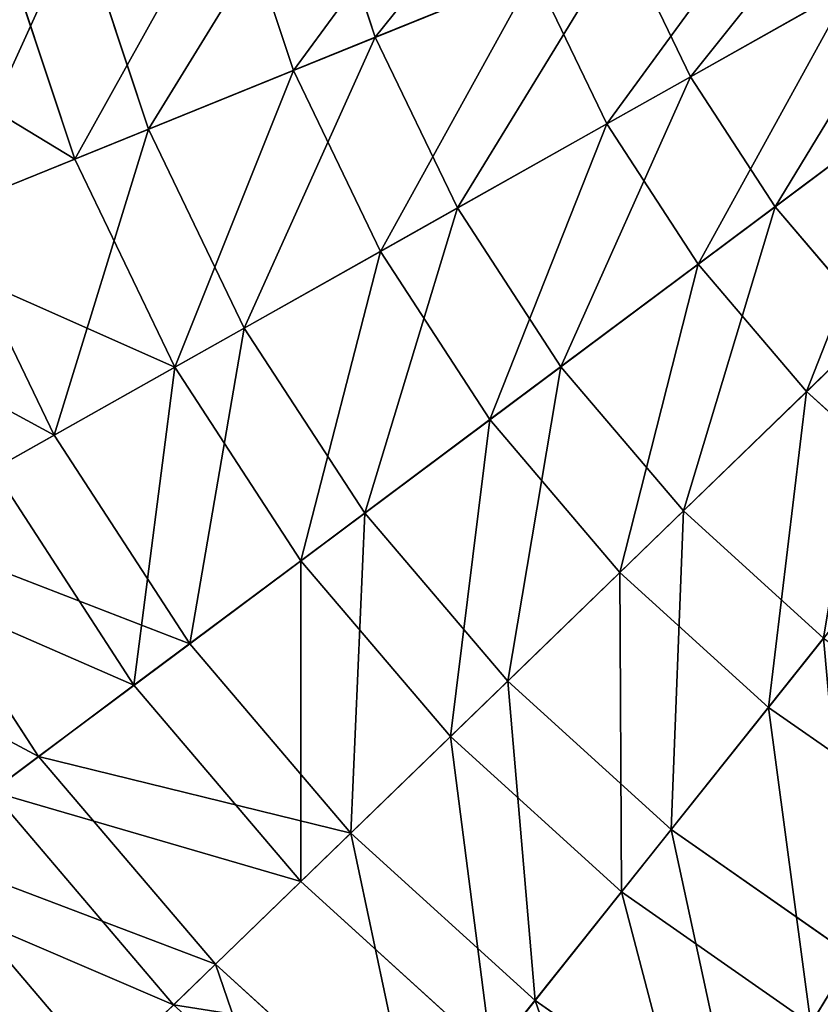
# Model space of a CAD drawing. Extents: x 1 to 133, y -12 to 0.
# Tile 161 of 256: x 46.46 to 48.35, y -9.55 to -7.23. Entities that reach past the tile are written whole.
import ezdxf

# ---------------------------------------------------------------- set-up
doc = ezdxf.new("R2010")
doc.units = 0
doc.header["$LTSCALE"] = 2.54
doc.layers.get('0').update_dxf_attribs({"color": 13, "linetype": 'CONTINUOUS'})

# ---------------------------------------------------------------- blocks, each defined once
blk = doc.blocks.new('SLING_IV_-_Z_O_ENIE16_06_B')
at = {"color": 0}
for p, q in [((47.1576, -6.8447, 1.7234), (47.2983, -7.2684, 1.7234)), ((47.1576, -6.8447, 1.7234), (47.2983, -7.2684, 1.7234)), ((46.9559, -6.8976, 11.3367), (47.1051, -7.3467, 11.3367)), ((46.9559, -6.8976, 11.3367), (47.1051, -7.3467, 11.3367)), ((46.5994, -6.991, 2.1915), (46.7634, -7.485, 2.1915)), ((46.5994, -6.991, 2.1915), (46.7634, -7.485, 2.1915)), ((47.8827, -7.0318, 1.3301), (47.2983, -7.2684, 1.7234)), ((47.8827, -7.0318, 1.3301), (47.2983, -7.2684, 1.7234)), ((47.8827, -7.0318, 1.3301), (48.0414, -7.3613, 1.3301)), ((47.8827, -7.0318, 1.3301), (48.0414, -7.3613, 1.3301)), ((48.6289, -7.0304, 1.0178), (48.0414, -7.3613, 1.3301)), ((48.6289, -7.0304, 1.0178), (48.0414, -7.3613, 1.3301)), ((46.4179, -7.0386, 10.8439), (46.5895, -7.5554, 10.8439)), ((46.4179, -7.0386, 10.8439), (46.5895, -7.5554, 10.8439)), ((47.1051, -7.3467, 11.3367), (47.6731, -7.1167, 11.7569)), ((47.1051, -7.3467, 11.3367), (47.6731, -7.1167, 11.7569)), ((47.6731, -7.1167, 11.7569), (47.8444, -7.4723, 11.7569)), ((47.6731, -7.1167, 11.7569), (47.8444, -7.4723, 11.7569)), ((47.8444, -7.4723, 11.7569), (48.4195, -7.1484, 12.0982)), ((47.8444, -7.4723, 11.7569), (48.4195, -7.1484, 12.0982)), ((48.7813, -7.2645, 1.0178), (48.2409, -7.6678, 1.3301)), ((48.7813, -7.2645, 1.0178), (48.2409, -7.6678, 1.3301)), ((47.2983, -7.2684, 1.7234), (46.7634, -7.485, 2.1915)), ((47.2983, -7.2684, 1.7234), (46.7634, -7.485, 2.1915)), ((47.2983, -7.2684, 1.7234), (47.492, -7.6707, 1.7234)), ((47.2983, -7.2684, 1.7234), (47.492, -7.6707, 1.7234)), ((46.5895, -7.5554, 10.8439), (47.1051, -7.3467, 11.3367)), ((46.5895, -7.5554, 10.8439), (47.1051, -7.3467, 11.3367)), ((47.1051, -7.3467, 11.3367), (47.3104, -7.773, 11.3367)), ((47.1051, -7.3467, 11.3367), (47.3104, -7.773, 11.3367)), ((48.0414, -7.3613, 1.3301), (47.492, -7.6707, 1.7234)), ((48.0414, -7.3613, 1.3301), (47.492, -7.6707, 1.7234)), ((48.0414, -7.3613, 1.3301), (48.2409, -7.6678, 1.3301)), ((48.0414, -7.3613, 1.3301), (48.2409, -7.6678, 1.3301)), ((48.0597, -7.8031, 11.7569), (48.5887, -7.4082, 12.0982)), ((48.0597, -7.8031, 11.7569), (48.5887, -7.4082, 12.0982)), ((47.3104, -7.773, 11.3367), (47.8444, -7.4723, 11.7569)), ((47.3104, -7.773, 11.3367), (47.8444, -7.4723, 11.7569)), ((47.8444, -7.4723, 11.7569), (48.0597, -7.8031, 11.7569)), ((47.8444, -7.4723, 11.7569), (48.0597, -7.8031, 11.7569)), ((46.7634, -7.485, 2.1915), (46.2863, -7.6781, 2.7275)), ((46.7634, -7.485, 2.1915), (46.2863, -7.6781, 2.7275)), ((46.7634, -7.485, 2.1915), (46.9892, -7.9539, 2.1915)), ((46.7634, -7.485, 2.1915), (46.9892, -7.9539, 2.1915)), ((46.1343, -7.7397, 10.2862), (46.5895, -7.5554, 10.8439)), ((46.1343, -7.7397, 10.2862), (46.5895, -7.5554, 10.8439)), ((46.5895, -7.5554, 10.8439), (46.8257, -8.046, 10.8439)), ((46.5895, -7.5554, 10.8439), (46.8257, -8.046, 10.8439)), ((48.3155, -8.1036, 11.7569), (48.7897, -7.6444, 12.0982)), ((48.3155, -8.1036, 11.7569), (48.7897, -7.6444, 12.0982)), ((46.2863, -7.6781, 2.7275), (46.5407, -8.2065, 2.7275)), ((46.2863, -7.6781, 2.7275), (46.5407, -8.2065, 2.7275)), ((47.492, -7.6707, 1.7234), (46.9892, -7.9539, 2.1915)), ((47.492, -7.6707, 1.7234), (46.9892, -7.9539, 2.1915)), ((47.492, -7.6707, 1.7234), (47.7356, -8.0449, 1.7234)), ((47.492, -7.6707, 1.7234), (47.7356, -8.0449, 1.7234)), ((48.2409, -7.6678, 1.3301), (47.7356, -8.0449, 1.7234)), ((48.2409, -7.6678, 1.3301), (47.7356, -8.0449, 1.7234)), ((48.2409, -7.6678, 1.3301), (48.478, -7.9463, 1.3301)), ((48.2409, -7.6678, 1.3301), (48.478, -7.9463, 1.3301)), ((46.8257, -8.046, 10.8439), (47.3104, -7.773, 11.3367)), ((46.8257, -8.046, 10.8439), (47.3104, -7.773, 11.3367)), ((47.3104, -7.773, 11.3367), (47.5685, -8.1696, 11.3367)), ((47.3104, -7.773, 11.3367), (47.5685, -8.1696, 11.3367)), ((47.5685, -8.1696, 11.3367), (48.0597, -7.8031, 11.7569)), ((47.5685, -8.1696, 11.3367), (48.0597, -7.8031, 11.7569)), ((48.0597, -7.8031, 11.7569), (48.3155, -8.1036, 11.7569)), ((48.0597, -7.8031, 11.7569), (48.3155, -8.1036, 11.7569)), ((46.9892, -7.9539, 2.1915), (46.5407, -8.2065, 2.7275)), ((46.9892, -7.9539, 2.1915), (46.5407, -8.2065, 2.7275)), ((46.9892, -7.9539, 2.1915), (47.2732, -8.3901, 2.1915)), ((46.9892, -7.9539, 2.1915), (47.2732, -8.3901, 2.1915)), ((48.478, -7.9463, 1.3301), (48.0251, -8.3849, 1.7234)), ((48.478, -7.9463, 1.3301), (48.0251, -8.3849, 1.7234)), ((46.3979, -8.2869, 10.2862), (46.8257, -8.046, 10.8439)), ((46.3979, -8.2869, 10.2862), (46.8257, -8.046, 10.8439)), ((46.8257, -8.046, 10.8439), (47.1228, -8.5023, 10.8439)), ((46.8257, -8.046, 10.8439), (47.1228, -8.5023, 10.8439)), ((47.7356, -8.0449, 1.7234), (47.2732, -8.3901, 2.1915)), ((47.7356, -8.0449, 1.7234), (47.2732, -8.3901, 2.1915)), ((47.7356, -8.0449, 1.7234), (48.0251, -8.3849, 1.7234)), ((47.7356, -8.0449, 1.7234), (48.0251, -8.3849, 1.7234)), ((47.8753, -8.53, 11.3367), (48.3155, -8.1036, 11.7569)), ((47.8753, -8.53, 11.3367), (48.3155, -8.1036, 11.7569)), ((48.3155, -8.1036, 11.7569), (48.6077, -8.3689, 11.7569)), ((48.3155, -8.1036, 11.7569), (48.6077, -8.3689, 11.7569)), ((47.1228, -8.5023, 10.8439), (47.5685, -8.1696, 11.3367)), ((47.1228, -8.5023, 10.8439), (47.5685, -8.1696, 11.3367)), ((47.5685, -8.1696, 11.3367), (47.8753, -8.53, 11.3367)), ((47.5685, -8.1696, 11.3367), (47.8753, -8.53, 11.3367)), ((46.5407, -8.2065, 2.7275), (46.1534, -8.4246, 3.3229)), ((46.5407, -8.2065, 2.7275), (46.1534, -8.4246, 3.3229)), ((46.5407, -8.2065, 2.7275), (46.8606, -8.6979, 2.7275)), ((46.5407, -8.2065, 2.7275), (46.8606, -8.6979, 2.7275)), ((46.3979, -8.2869, 10.2862), (46.7292, -8.796, 10.2862)), ((46.3979, -8.2869, 10.2862), (46.7292, -8.796, 10.2862)), ((48.2256, -8.8481, 11.3367), (48.6077, -8.3689, 11.7569)), ((48.2256, -8.8481, 11.3367), (48.6077, -8.3689, 11.7569)), ((47.2732, -8.3901, 2.1915), (46.8606, -8.6979, 2.7275)), ((47.2732, -8.3901, 2.1915), (46.8606, -8.6979, 2.7275)), ((47.2732, -8.3901, 2.1915), (47.6105, -8.7864, 2.1915)), ((47.2732, -8.3901, 2.1915), (47.6105, -8.7864, 2.1915)), ((48.0251, -8.3849, 1.7234), (47.6105, -8.7864, 2.1915)), ((48.0251, -8.3849, 1.7234), (47.6105, -8.7864, 2.1915)), ((48.0251, -8.3849, 1.7234), (48.3556, -8.6851, 1.7234)), ((48.0251, -8.3849, 1.7234), (48.3556, -8.6851, 1.7234)), ((46.1534, -8.4246, 3.3229), (46.5043, -8.9638, 3.3229)), ((46.1534, -8.4246, 3.3229), (46.5043, -8.9638, 3.3229)), ((46.7292, -8.796, 10.2862), (47.1228, -8.5023, 10.8439)), ((46.7292, -8.796, 10.2862), (47.1228, -8.5023, 10.8439)), ((47.1228, -8.5023, 10.8439), (47.4757, -8.9169, 10.8439)), ((47.1228, -8.5023, 10.8439), (47.4757, -8.9169, 10.8439)), ((47.4757, -8.9169, 10.8439), (47.8753, -8.53, 11.3367)), ((47.4757, -8.9169, 10.8439), (47.8753, -8.53, 11.3367)), ((47.8753, -8.53, 11.3367), (48.2256, -8.8481, 11.3367)), ((47.8753, -8.53, 11.3367), (48.2256, -8.8481, 11.3367)), ((46.8606, -8.6979, 2.7275), (46.5043, -8.9638, 3.3229)), ((46.8606, -8.6979, 2.7275), (46.5043, -8.9638, 3.3229)), ((46.8606, -8.6979, 2.7275), (47.2408, -9.1445, 2.7275)), ((46.8606, -8.6979, 2.7275), (47.2408, -9.1445, 2.7275)), ((48.3556, -8.6851, 1.7234), (47.9958, -9.1363, 2.1915)), ((48.3556, -8.6851, 1.7234), (47.9958, -9.1363, 2.1915)), ((46.394, -9.0462, 9.672), (46.7292, -8.796, 10.2862)), ((46.394, -9.0462, 9.672), (46.7292, -8.796, 10.2862)), ((46.7292, -8.796, 10.2862), (47.123, -9.2585, 10.2862)), ((46.7292, -8.796, 10.2862), (47.123, -9.2585, 10.2862)), ((47.6105, -8.7864, 2.1915), (47.2408, -9.1445, 2.7275)), ((47.6105, -8.7864, 2.1915), (47.2408, -9.1445, 2.7275)), ((47.6105, -8.7864, 2.1915), (47.9958, -9.1363, 2.1915)), ((47.6105, -8.7864, 2.1915), (47.9958, -9.1363, 2.1915)), ((47.8788, -9.283, 10.8439), (48.2256, -8.8481, 11.3367)), ((47.8788, -9.283, 10.8439), (48.2256, -8.8481, 11.3367)), ((48.2256, -8.8481, 11.3367), (48.6137, -9.1188, 11.3367)), ((48.2256, -8.8481, 11.3367), (48.6137, -9.1188, 11.3367)), ((47.123, -9.2585, 10.2862), (47.4757, -8.9169, 10.8439)), ((47.123, -9.2585, 10.2862), (47.4757, -8.9169, 10.8439)), ((47.4757, -8.9169, 10.8439), (47.8788, -9.283, 10.8439)), ((47.4757, -8.9169, 10.8439), (47.8788, -9.283, 10.8439)), ((46.5043, -8.9638, 3.3229), (46.2098, -9.1837, 3.9687)), ((46.5043, -8.9638, 3.3229), (46.2098, -9.1837, 3.9687)), ((46.5043, -8.9638, 3.3229), (46.9214, -9.4537, 3.3229)), ((46.5043, -8.9638, 3.3229), (46.9214, -9.4537, 3.3229)), ((46.394, -9.0462, 9.672), (46.8225, -9.5495, 9.672)), ((46.394, -9.0462, 9.672), (46.8225, -9.5495, 9.672)), ((47.2408, -9.1445, 2.7275), (46.9214, -9.4537, 3.3229)), ((47.2408, -9.1445, 2.7275), (46.9214, -9.4537, 3.3229)), ((47.2408, -9.1445, 2.7275), (47.6749, -9.5387, 2.7275)), ((47.2408, -9.1445, 2.7275), (47.6749, -9.5387, 2.7275)), ((47.9958, -9.1363, 2.1915), (47.6749, -9.5387, 2.7275)), ((47.9958, -9.1363, 2.1915), (47.6749, -9.5387, 2.7275)), ((47.9958, -9.1363, 2.1915), (48.4227, -9.434, 2.1915)), ((47.9958, -9.1363, 2.1915), (48.4227, -9.434, 2.1915)), ((46.2098, -9.1837, 3.9687), (46.6574, -9.7094, 3.9687)), ((46.2098, -9.1837, 3.9687), (46.6574, -9.7094, 3.9687)), ((46.8225, -9.5495, 9.672), (47.123, -9.2585, 10.2862)), ((46.8225, -9.5495, 9.672), (47.123, -9.2585, 10.2862)), ((47.123, -9.2585, 10.2862), (47.5726, -9.6669, 10.2862)), ((47.123, -9.2585, 10.2862), (47.5726, -9.6669, 10.2862)), ((47.5726, -9.6669, 10.2862), (47.8788, -9.283, 10.8439)), ((47.5726, -9.6669, 10.2862), (47.8788, -9.283, 10.8439)), ((47.8788, -9.283, 10.8439), (48.3254, -9.5945, 10.8439)), ((47.8788, -9.283, 10.8439), (48.3254, -9.5945, 10.8439)), ((46.9214, -9.4537, 3.3229), (46.6574, -9.7094, 3.9687)), ((46.9214, -9.4537, 3.3229), (46.6574, -9.7094, 3.9687)), ((46.9214, -9.4537, 3.3229), (47.3977, -9.8863, 3.3229)), ((46.9214, -9.4537, 3.3229), (47.3977, -9.8863, 3.3229)), ((47.6749, -9.5387, 2.7275), (47.3977, -9.8863, 3.3229)), ((47.6749, -9.5387, 2.7275), (47.3977, -9.8863, 3.3229)), ((47.6749, -9.5387, 2.7275), (48.1558, -9.8742, 2.7275)), ((47.6749, -9.5387, 2.7275), (48.1558, -9.8742, 2.7275))]:
    blk.add_line(p, q, dxfattribs=at)
at = {"color": 7}
mesh = blk.add_polyface(dxfattribs=at)
corners = [(47.7675, -6.6847, 1.3301), (47.2983, -7.2684, 1.7234), (47.1576, -6.8447, 1.7234), (47.8827, -7.0318, 1.3301)]
mesh.append_faces([[corners[k] for k in face] for face in [(0, 1, 2), (1, 0, 3)]], dxfattribs={"vtx0": -1, "color": 7})
mesh = blk.add_polyface(dxfattribs=at)
corners = [(47.1051, -7.3467, 11.3367), (47.5488, -6.7421, 11.7569), (46.9559, -6.8976, 11.3367), (47.6731, -7.1167, 11.7569)]
mesh.append_faces([[corners[k] for k in face] for face in [(0, 1, 2), (1, 0, 3)]], dxfattribs={"vtx0": -1, "color": 7})
mesh = blk.add_polyface(dxfattribs=at)
corners = [(48.5077, -6.7788, 1.0178), (48.0414, -7.3613, 1.3301), (47.8827, -7.0318, 1.3301), (48.6289, -7.0304, 1.0178)]
mesh.append_faces([[corners[k] for k in face] for face in [(0, 1, 2), (1, 0, 3)]], dxfattribs={"vtx0": -1, "color": 7})
mesh = blk.add_polyface(dxfattribs=at)
corners = [(47.1576, -6.8447, 1.7234), (46.7634, -7.485, 2.1915), (46.5994, -6.991, 2.1915), (47.2983, -7.2684, 1.7234)]
mesh.append_faces([[corners[k] for k in face] for face in [(0, 1, 2), (1, 0, 3)]], dxfattribs={"vtx0": -1, "color": 7})
mesh = blk.add_polyface(dxfattribs=at)
corners = [(47.8444, -7.4723, 11.7569), (48.285, -6.869, 12.0982), (47.6731, -7.1167, 11.7569), (48.4195, -7.1484, 12.0982)]
mesh.append_faces([[corners[k] for k in face] for face in [(0, 1, 2), (1, 0, 3)]], dxfattribs={"vtx0": -1, "color": 7})
mesh = blk.add_polyface(dxfattribs=at)
corners = [(46.5895, -7.5554, 10.8439), (46.9559, -6.8976, 11.3367), (46.4179, -7.0386, 10.8439), (47.1051, -7.3467, 11.3367)]
mesh.append_faces([[corners[k] for k in face] for face in [(0, 1, 2), (1, 0, 3)]], dxfattribs={"vtx0": -1, "color": 7})
mesh = blk.add_polyface(dxfattribs=at)
corners = [(46.5994, -6.991, 2.1915), (46.2863, -7.6781, 2.7275), (46.1015, -7.1216, 2.7275), (46.7634, -7.485, 2.1915)]
mesh.append_faces([[corners[k] for k in face] for face in [(0, 1, 2), (1, 0, 3)]], dxfattribs={"vtx0": -1, "color": 7})
mesh = blk.add_polyface(dxfattribs=at)
corners = [(47.8827, -7.0318, 1.3301), (47.492, -7.6707, 1.7234), (47.2983, -7.2684, 1.7234), (48.0414, -7.3613, 1.3301)]
mesh.append_faces([[corners[k] for k in face] for face in [(0, 1, 2), (1, 0, 3)]], dxfattribs={"vtx0": -1, "color": 7})
mesh = blk.add_polyface(dxfattribs=at)
corners = [(48.6289, -7.0304, 1.0178), (48.2409, -7.6678, 1.3301), (48.0414, -7.3613, 1.3301), (48.7813, -7.2645, 1.0178)]
mesh.append_faces([[corners[k] for k in face] for face in [(0, 1, 2), (1, 0, 3)]], dxfattribs={"vtx0": -1, "color": 7})
mesh = blk.add_polyface(dxfattribs=at)
corners = [(46.5895, -7.5554, 10.8439), (45.9429, -7.1632, 10.2862), (46.1343, -7.7397, 10.2862), (46.4179, -7.0386, 10.8439)]
mesh.append_faces([[corners[k] for k in face] for face in [(0, 1, 2), (1, 0, 3)]], dxfattribs={"vtx0": -1, "color": 7})
mesh = blk.add_polyface(dxfattribs=at)
corners = [(47.3104, -7.773, 11.3367), (47.6731, -7.1167, 11.7569), (47.1051, -7.3467, 11.3367), (47.8444, -7.4723, 11.7569)]
mesh.append_faces([[corners[k] for k in face] for face in [(0, 1, 2), (1, 0, 3)]], dxfattribs={"vtx0": -1, "color": 7})
mesh = blk.add_polyface(dxfattribs=at)
corners = [(48.0597, -7.8031, 11.7569), (48.4195, -7.1484, 12.0982), (47.8444, -7.4723, 11.7569), (48.5887, -7.4082, 12.0982)]
mesh.append_faces([[corners[k] for k in face] for face in [(0, 1, 2), (1, 0, 3)]], dxfattribs={"vtx0": -1, "color": 7})
mesh = blk.add_polyface(dxfattribs=at)
corners = [(48.7813, -7.2645, 1.0178), (48.478, -7.9463, 1.3301), (48.2409, -7.6678, 1.3301), (48.9624, -7.4772, 1.0178)]
mesh.append_faces([[corners[k] for k in face] for face in [(0, 1, 2), (1, 0, 3)]], dxfattribs={"vtx0": -1, "color": 7})
mesh = blk.add_polyface(dxfattribs=at)
corners = [(47.2983, -7.2684, 1.7234), (46.9892, -7.9539, 2.1915), (46.7634, -7.485, 2.1915), (47.492, -7.6707, 1.7234)]
mesh.append_faces([[corners[k] for k in face] for face in [(0, 1, 2), (1, 0, 3)]], dxfattribs={"vtx0": -1, "color": 7})
mesh = blk.add_polyface(dxfattribs=at)
corners = [(46.8257, -8.046, 10.8439), (47.1051, -7.3467, 11.3367), (46.5895, -7.5554, 10.8439), (47.3104, -7.773, 11.3367)]
mesh.append_faces([[corners[k] for k in face] for face in [(0, 1, 2), (1, 0, 3)]], dxfattribs={"vtx0": -1, "color": 7})
mesh = blk.add_polyface(dxfattribs=at)
corners = [(48.0414, -7.3613, 1.3301), (47.7356, -8.0449, 1.7234), (47.492, -7.6707, 1.7234), (48.2409, -7.6678, 1.3301)]
mesh.append_faces([[corners[k] for k in face] for face in [(0, 1, 2), (1, 0, 3)]], dxfattribs={"vtx0": -1, "color": 7})
mesh = blk.add_polyface(dxfattribs=at)
corners = [(48.3155, -8.1036, 11.7569), (48.5887, -7.4082, 12.0982), (48.0597, -7.8031, 11.7569), (48.7897, -7.6444, 12.0982)]
mesh.append_faces([[corners[k] for k in face] for face in [(0, 1, 2), (1, 0, 3)]], dxfattribs={"vtx0": -1, "color": 7})
mesh = blk.add_polyface(dxfattribs=at)
corners = [(47.5685, -8.1696, 11.3367), (47.8444, -7.4723, 11.7569), (47.3104, -7.773, 11.3367), (48.0597, -7.8031, 11.7569)]
mesh.append_faces([[corners[k] for k in face] for face in [(0, 1, 2), (1, 0, 3)]], dxfattribs={"vtx0": -1, "color": 7})
mesh = blk.add_polyface(dxfattribs=at)
corners = [(46.7634, -7.485, 2.1915), (46.5407, -8.2065, 2.7275), (46.2863, -7.6781, 2.7275), (46.9892, -7.9539, 2.1915)]
mesh.append_faces([[corners[k] for k in face] for face in [(0, 1, 2), (1, 0, 3)]], dxfattribs={"vtx0": -1, "color": 7})
mesh = blk.add_polyface(dxfattribs=at)
corners = [(46.8257, -8.046, 10.8439), (46.1343, -7.7397, 10.2862), (46.3979, -8.2869, 10.2862), (46.5895, -7.5554, 10.8439)]
mesh.append_faces([[corners[k] for k in face] for face in [(0, 1, 2), (1, 0, 3)]], dxfattribs={"vtx0": -1, "color": 7})
mesh = blk.add_polyface(dxfattribs=at)
corners = [(48.6077, -8.3689, 11.7569), (48.7897, -7.6444, 12.0982), (48.3155, -8.1036, 11.7569), (49.0193, -7.8528, 12.0982)]
mesh.append_faces([[corners[k] for k in face] for face in [(0, 1, 2), (1, 0, 3)]], dxfattribs={"vtx0": -1, "color": 7})
mesh = blk.add_polyface(dxfattribs=at)
corners = [(45.8742, -7.845, 3.3229), (46.5407, -8.2065, 2.7275), (46.1534, -8.4246, 3.3229), (46.2863, -7.6781, 2.7275)]
mesh.append_faces([[corners[k] for k in face] for face in [(0, 1, 2), (1, 0, 3)]], dxfattribs={"vtx0": -1, "color": 7})
mesh = blk.add_polyface(dxfattribs=at)
corners = [(47.492, -7.6707, 1.7234), (47.2732, -8.3901, 2.1915), (46.9892, -7.9539, 2.1915), (47.7356, -8.0449, 1.7234)]
mesh.append_faces([[corners[k] for k in face] for face in [(0, 1, 2), (1, 0, 3)]], dxfattribs={"vtx0": -1, "color": 7})
mesh = blk.add_polyface(dxfattribs=at)
corners = [(48.2409, -7.6678, 1.3301), (48.0251, -8.3849, 1.7234), (47.7356, -8.0449, 1.7234), (48.478, -7.9463, 1.3301)]
mesh.append_faces([[corners[k] for k in face] for face in [(0, 1, 2), (1, 0, 3)]], dxfattribs={"vtx0": -1, "color": 7})
mesh = blk.add_polyface(dxfattribs=at)
corners = [(47.1228, -8.5023, 10.8439), (47.3104, -7.773, 11.3367), (46.8257, -8.046, 10.8439), (47.5685, -8.1696, 11.3367)]
mesh.append_faces([[corners[k] for k in face] for face in [(0, 1, 2), (1, 0, 3)]], dxfattribs={"vtx0": -1, "color": 7})
mesh = blk.add_polyface(dxfattribs=at)
corners = [(47.8753, -8.53, 11.3367), (48.0597, -7.8031, 11.7569), (47.5685, -8.1696, 11.3367), (48.3155, -8.1036, 11.7569)]
mesh.append_faces([[corners[k] for k in face] for face in [(0, 1, 2), (1, 0, 3)]], dxfattribs={"vtx0": -1, "color": 7})
mesh = blk.add_polyface(dxfattribs=at)
corners = [(46.9892, -7.9539, 2.1915), (46.8606, -8.6979, 2.7275), (46.5407, -8.2065, 2.7275), (47.2732, -8.3901, 2.1915)]
mesh.append_faces([[corners[k] for k in face] for face in [(0, 1, 2), (1, 0, 3)]], dxfattribs={"vtx0": -1, "color": 7})
mesh = blk.add_polyface(dxfattribs=at)
corners = [(48.478, -7.9463, 1.3301), (48.3556, -8.6851, 1.7234), (48.0251, -8.3849, 1.7234), (48.7487, -8.1921, 1.3301)]
mesh.append_faces([[corners[k] for k in face] for face in [(0, 1, 2), (1, 0, 3)]], dxfattribs={"vtx0": -1, "color": 7})
mesh = blk.add_polyface(dxfattribs=at)
corners = [(46.7292, -8.796, 10.2862), (46.8257, -8.046, 10.8439), (46.3979, -8.2869, 10.2862), (47.1228, -8.5023, 10.8439)]
mesh.append_faces([[corners[k] for k in face] for face in [(0, 1, 2), (1, 0, 3)]], dxfattribs={"vtx0": -1, "color": 7})
mesh = blk.add_polyface(dxfattribs=at)
corners = [(47.7356, -8.0449, 1.7234), (47.6105, -8.7864, 2.1915), (47.2732, -8.3901, 2.1915), (48.0251, -8.3849, 1.7234)]
mesh.append_faces([[corners[k] for k in face] for face in [(0, 1, 2), (1, 0, 3)]], dxfattribs={"vtx0": -1, "color": 7})
mesh = blk.add_polyface(dxfattribs=at)
corners = [(48.2256, -8.8481, 11.3367), (48.3155, -8.1036, 11.7569), (47.8753, -8.53, 11.3367), (48.6077, -8.3689, 11.7569)]
mesh.append_faces([[corners[k] for k in face] for face in [(0, 1, 2), (1, 0, 3)]], dxfattribs={"vtx0": -1, "color": 7})
mesh = blk.add_polyface(dxfattribs=at)
corners = [(47.4757, -8.9169, 10.8439), (47.5685, -8.1696, 11.3367), (47.1228, -8.5023, 10.8439), (47.8753, -8.53, 11.3367)]
mesh.append_faces([[corners[k] for k in face] for face in [(0, 1, 2), (1, 0, 3)]], dxfattribs={"vtx0": -1, "color": 7})
mesh = blk.add_polyface(dxfattribs=at)
corners = [(46.1534, -8.4246, 3.3229), (46.8606, -8.6979, 2.7275), (46.5043, -8.9638, 3.3229), (46.5407, -8.2065, 2.7275)]
mesh.append_faces([[corners[k] for k in face] for face in [(0, 1, 2), (1, 0, 3)]], dxfattribs={"vtx0": -1, "color": 7})
mesh = blk.add_polyface(dxfattribs=at)
corners = [(46.7292, -8.796, 10.2862), (46.0334, -8.4922, 9.672), (46.394, -9.0462, 9.672), (46.3979, -8.2869, 10.2862)]
mesh.append_faces([[corners[k] for k in face] for face in [(0, 1, 2), (1, 0, 3)]], dxfattribs={"vtx0": -1, "color": 7})
mesh = blk.add_polyface(dxfattribs=at)
corners = [(48.6137, -9.1188, 11.3367), (48.6077, -8.3689, 11.7569), (48.2256, -8.8481, 11.3367), (48.9314, -8.5948, 11.7569)]
mesh.append_faces([[corners[k] for k in face] for face in [(0, 1, 2), (1, 0, 3)]], dxfattribs={"vtx0": -1, "color": 7})
mesh = blk.add_polyface(dxfattribs=at)
corners = [(47.2732, -8.3901, 2.1915), (47.2408, -9.1445, 2.7275), (46.8606, -8.6979, 2.7275), (47.6105, -8.7864, 2.1915)]
mesh.append_faces([[corners[k] for k in face] for face in [(0, 1, 2), (1, 0, 3)]], dxfattribs={"vtx0": -1, "color": 7})
mesh = blk.add_polyface(dxfattribs=at)
corners = [(48.0251, -8.3849, 1.7234), (47.9958, -9.1363, 2.1915), (47.6105, -8.7864, 2.1915), (48.3556, -8.6851, 1.7234)]
mesh.append_faces([[corners[k] for k in face] for face in [(0, 1, 2), (1, 0, 3)]], dxfattribs={"vtx0": -1, "color": 7})
mesh = blk.add_polyface(dxfattribs=at)
corners = [(45.8331, -8.605, 3.9687), (46.5043, -8.9638, 3.3229), (46.2098, -9.1837, 3.9687), (46.1534, -8.4246, 3.3229)]
mesh.append_faces([[corners[k] for k in face] for face in [(0, 1, 2), (1, 0, 3)]], dxfattribs={"vtx0": -1, "color": 7})
mesh = blk.add_polyface(dxfattribs=at)
corners = [(47.123, -9.2585, 10.2862), (47.1228, -8.5023, 10.8439), (46.7292, -8.796, 10.2862), (47.4757, -8.9169, 10.8439)]
mesh.append_faces([[corners[k] for k in face] for face in [(0, 1, 2), (1, 0, 3)]], dxfattribs={"vtx0": -1, "color": 7})
mesh = blk.add_polyface(dxfattribs=at)
corners = [(47.8788, -9.283, 10.8439), (47.8753, -8.53, 11.3367), (47.4757, -8.9169, 10.8439), (48.2256, -8.8481, 11.3367)]
mesh.append_faces([[corners[k] for k in face] for face in [(0, 1, 2), (1, 0, 3)]], dxfattribs={"vtx0": -1, "color": 7})
mesh = blk.add_polyface(dxfattribs=at)
corners = [(46.5043, -8.9638, 3.3229), (47.2408, -9.1445, 2.7275), (46.9214, -9.4537, 3.3229), (46.8606, -8.6979, 2.7275)]
mesh.append_faces([[corners[k] for k in face] for face in [(0, 1, 2), (1, 0, 3)]], dxfattribs={"vtx0": -1, "color": 7})
mesh = blk.add_polyface(dxfattribs=at)
corners = [(48.3556, -8.6851, 1.7234), (48.4227, -9.434, 2.1915), (47.9958, -9.1363, 2.1915), (48.7218, -8.9405, 1.7234)]
mesh.append_faces([[corners[k] for k in face] for face in [(0, 1, 2), (1, 0, 3)]], dxfattribs={"vtx0": -1, "color": 7})
mesh = blk.add_polyface(dxfattribs=at)
corners = [(47.123, -9.2585, 10.2862), (46.394, -9.0462, 9.672), (46.8225, -9.5495, 9.672), (46.7292, -8.796, 10.2862)]
mesh.append_faces([[corners[k] for k in face] for face in [(0, 1, 2), (1, 0, 3)]], dxfattribs={"vtx0": -1, "color": 7})
mesh = blk.add_polyface(dxfattribs=at)
corners = [(47.6105, -8.7864, 2.1915), (47.6749, -9.5387, 2.7275), (47.2408, -9.1445, 2.7275), (47.9958, -9.1363, 2.1915)]
mesh.append_faces([[corners[k] for k in face] for face in [(0, 1, 2), (1, 0, 3)]], dxfattribs={"vtx0": -1, "color": 7})
mesh = blk.add_polyface(dxfattribs=at)
corners = [(48.3254, -9.5945, 10.8439), (48.2256, -8.8481, 11.3367), (47.8788, -9.283, 10.8439), (48.6137, -9.1188, 11.3367)]
mesh.append_faces([[corners[k] for k in face] for face in [(0, 1, 2), (1, 0, 3)]], dxfattribs={"vtx0": -1, "color": 7})
mesh = blk.add_polyface(dxfattribs=at)
corners = [(47.5726, -9.6669, 10.2862), (47.4757, -8.9169, 10.8439), (47.123, -9.2585, 10.2862), (47.8788, -9.283, 10.8439)]
mesh.append_faces([[corners[k] for k in face] for face in [(0, 1, 2), (1, 0, 3)]], dxfattribs={"vtx0": -1, "color": 7})
mesh = blk.add_polyface(dxfattribs=at)
corners = [(46.2098, -9.1837, 3.9687), (46.9214, -9.4537, 3.3229), (46.6574, -9.7094, 3.9687), (46.5043, -8.9638, 3.3229)]
mesh.append_faces([[corners[k] for k in face] for face in [(0, 1, 2), (1, 0, 3)]], dxfattribs={"vtx0": -1, "color": 7})
mesh = blk.add_polyface(dxfattribs=at)
corners = [(46.8225, -9.5495, 9.672), (46.1221, -9.2491, 9.0109), (46.5788, -9.7855, 9.0109), (46.394, -9.0462, 9.672)]
mesh.append_faces([[corners[k] for k in face] for face in [(0, 1, 2), (1, 0, 3)]], dxfattribs={"vtx0": -1, "color": 7})
mesh = blk.add_polyface(dxfattribs=at)
corners = [(48.8081, -9.8463, 10.8439), (48.6137, -9.1188, 11.3367), (48.3254, -9.5945, 10.8439), (49.0333, -9.3377, 11.3367)]
mesh.append_faces([[corners[k] for k in face] for face in [(0, 1, 2), (1, 0, 3)]], dxfattribs={"vtx0": -1, "color": 7})
mesh = blk.add_polyface(dxfattribs=at)
corners = [(47.2408, -9.1445, 2.7275), (47.3977, -9.8863, 3.3229), (46.9214, -9.4537, 3.3229), (47.6749, -9.5387, 2.7275)]
mesh.append_faces([[corners[k] for k in face] for face in [(0, 1, 2), (1, 0, 3)]], dxfattribs={"vtx0": -1, "color": 7})
mesh = blk.add_polyface(dxfattribs=at)
corners = [(47.9958, -9.1363, 2.1915), (48.1558, -9.8742, 2.7275), (47.6749, -9.5387, 2.7275), (48.4227, -9.434, 2.1915)]
mesh.append_faces([[corners[k] for k in face] for face in [(0, 1, 2), (1, 0, 3)]], dxfattribs={"vtx0": -1, "color": 7})
mesh = blk.add_polyface(dxfattribs=at)
corners = [(45.9815, -9.3541, 4.6551), (46.6574, -9.7094, 3.9687), (46.4527, -9.9076, 4.6551), (46.2098, -9.1837, 3.9687)]
mesh.append_faces([[corners[k] for k in face] for face in [(0, 1, 2), (1, 0, 3)]], dxfattribs={"vtx0": -1, "color": 7})
mesh = blk.add_polyface(dxfattribs=at)
corners = [(46.5788, -9.7855, 9.0109), (45.9179, -9.4015, 8.3129), (46.3957, -9.9628, 8.3129), (46.1221, -9.2491, 9.0109)]
mesh.append_faces([[corners[k] for k in face] for face in [(0, 1, 2), (1, 0, 3)]], dxfattribs={"vtx0": -1, "color": 7})
mesh = blk.add_polyface(dxfattribs=at)
corners = [(47.5726, -9.6669, 10.2862), (46.8225, -9.5495, 9.672), (47.3118, -9.9939, 9.672), (47.123, -9.2585, 10.2862)]
mesh.append_faces([[corners[k] for k in face] for face in [(0, 1, 2), (1, 0, 3)]], dxfattribs={"vtx0": -1, "color": 7})
mesh = blk.add_polyface(dxfattribs=at)
corners = [(48.0708, -10.0144, 10.2862), (47.8788, -9.283, 10.8439), (47.5726, -9.6669, 10.2862), (48.3254, -9.5945, 10.8439)]
mesh.append_faces([[corners[k] for k in face] for face in [(0, 1, 2), (1, 0, 3)]], dxfattribs={"vtx0": -1, "color": 7})
mesh = blk.add_polyface(dxfattribs=at)
corners = [(48.4227, -9.434, 2.1915), (48.6757, -10.1454, 2.7275), (48.1558, -9.8742, 2.7275), (48.8841, -9.6747, 2.1915)]
mesh.append_faces([[corners[k] for k in face] for face in [(0, 1, 2), (1, 0, 3)]], dxfattribs={"vtx0": -1, "color": 7})
mesh = blk.add_polyface(dxfattribs=at)
corners = [(47.1685, -10.1736, 3.9687), (46.9214, -9.4537, 3.3229), (47.3977, -9.8863, 3.3229), (46.6574, -9.7094, 3.9687)]
mesh.append_faces([[corners[k] for k in face] for face in [(0, 1, 2), (1, 0, 3)]], dxfattribs={"vtx0": -1, "color": 7})
mesh = blk.add_polyface(dxfattribs=at)
corners = [(47.9254, -10.2544, 3.3229), (47.6749, -9.5387, 2.7275), (48.1558, -9.8742, 2.7275), (47.3977, -9.8863, 3.3229)]
mesh.append_faces([[corners[k] for k in face] for face in [(0, 1, 2), (1, 0, 3)]], dxfattribs={"vtx0": -1, "color": 7})

msp = doc.modelspace()

# ---------------------------------------------------------------- block references
at = {"color": 18}
msp.add_blockref('SLING_IV_-_Z_O_ENIE16_06_B', (0, 0), dxfattribs=at)

doc.saveas('drawing.dxf')
